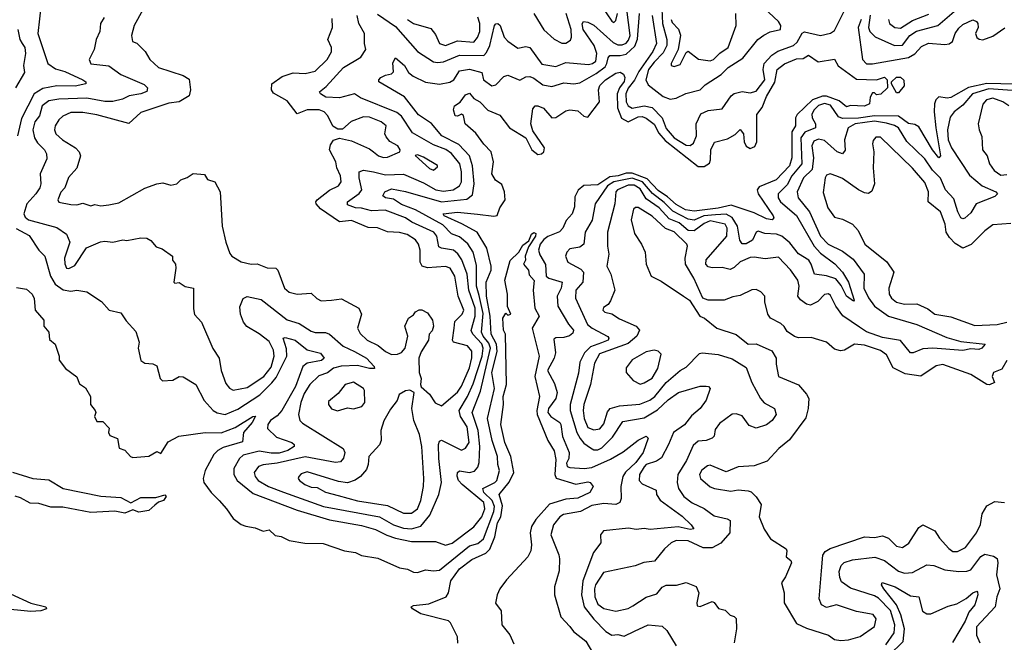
# Model space of a CAD drawing. Extents: x 2494106 to 2685573, y 758056 to 915185.
# Tile 76 of 256: x 2510110 to 2515022, y 886818 to 889924. Entities that reach past the tile are written whole.
import ezdxf

# ---------------------------------------------------------------- set-up
doc = ezdxf.new("R2010")
doc.units = 0

msp = doc.modelspace()

# ---------------------------------------------------------------- linework, layer by layer
at = {"layer": '0CON05XD'}
for points in [[(2510217.6, 890002.4), (2510200.7, 889855), (2510251.1, 889705), (2510289.5, 889679.5), (2510335, 889666.4), (2510425, 889623.8), (2510440, 889615), (2510440, 889605), (2510387.2, 889592.8), (2510295.3, 889594.7), (2510225, 889580.3), (2510182.9, 889555), (2510118.6, 889431.4), (2510099.6, 889345)], [(2513264.7, 889945), (2513286.8, 889805), (2513269.5, 889765), (2513199.4, 889665), (2513177.5, 889622.5), (2513145, 889583.2), (2513134.8, 889555), (2513136.2, 889515), (2513145.4, 889495), (2513165, 889482.4), (2513225, 889494.7), (2513265, 889485.5), (2513314.7, 889435), (2513335, 889382.1), (2513375.4, 889335), (2513435, 889297.5), (2513455, 889296.7), (2513471.2, 889308.8), (2513486.2, 889345), (2513485.7, 889404.3), (2513508.8, 889455), (2513545, 889472), (2513615, 889480), (2513660, 889545), (2513675, 889556.7), (2513715, 889566.7), (2513755, 889558.8), (2513785, 889567.1), (2513826.8, 889625), (2513818.9, 889675), (2513823.8, 889705), (2513863, 889747), (2513893, 889767), (2513971.1, 889795), (2513988, 889812), (2514013.6, 889856.4), (2514025, 889864.4), (2514105, 889845.5), (2514155, 889857.5), (2514175, 889870.8), (2514240, 890000)], [(2513311.8, 890015), (2513316.5, 889905), (2513338.6, 889825), (2513337.8, 889795), (2513320.6, 889759.4), (2513275, 889712.8), (2513247.9, 889675), (2513233.1, 889625), (2513245, 889600), (2513321.1, 889541.1), (2513355, 889527.1), (2513385, 889532.2), (2513433.9, 889556.1), (2513505.4, 889574.6), (2513530.4, 889599.6), (2513609.9, 889650.1), (2513644.8, 889685.2), (2513717.1, 889732.9), (2513793.1, 889825), (2513822.4, 889847.6), (2513854.1, 889864.1), (2513906.2, 889875), (2513908.1, 889895), (2513896.4, 889915), (2513798.6, 890005)], [(2510092.6, 888882.6), (2510157.3, 888847.3), (2510205.8, 888775), (2510235, 888744), (2510264, 888644), (2510286.9, 888605), (2510327.2, 888577.2), (2510365, 888570.6), (2510395.7, 888575.7), (2510445, 888566), (2510517.9, 888517.9), (2510555.9, 888475.9), (2510615, 888462.5), (2510641.2, 888421.2), (2510689.1, 888369.1), (2510705.8, 888315), (2510701.4, 888285), (2510713.9, 888223.9), (2510735, 888210), (2510775, 888206.7), (2510795, 888197.5), (2510811.2, 888135), (2510822.7, 888122.7), (2510875, 888126.7), (2510905, 888143.8), (2510925, 888143.3), (2510988.8, 888105), (2511030, 888025), (2511075, 887974.2), (2511095, 887963.3), (2511135, 887954.4), (2511199.1, 887980.9), (2511307.6, 888052.4), (2511368, 888112), (2511390.4, 888139.6), (2511442.4, 888245), (2511441.8, 888281.8), (2511424.4, 888335.6), (2511435, 888339.4), (2511485, 888325.6), (2511545, 888277.3), (2511610.7, 888260.7), (2511628.8, 888235), (2511615.4, 888224.6), (2511545, 888210.3), (2511522.3, 888195), (2511486.3, 888095), (2511417.2, 887975), (2511395, 887947.7), (2511362.2, 887925), (2511348.1, 887905), (2511345.7, 887885), (2511391.1, 887841.1), (2511468, 887815), (2511478.8, 887805), (2511478.8, 887795), (2511448, 887775), (2511405, 887762.2), (2511365, 887761.4), (2511305, 887771.9), (2511225, 887751.5), (2511206.9, 887735), (2511177.8, 887685), (2511178.9, 887655), (2511195.6, 887625), (2511275, 887560.4), (2511495, 887477.7), (2511655, 887429.2), (2511815, 887400.4), (2511885, 887381.2), (2511942, 887352), (2511985, 887338), (2512065, 887320.8), (2512105, 887321.5), (2512185, 887320.6), (2512235, 887302.9), (2512267.6, 887312.4), (2512375.7, 887394.3), (2512415, 887444.5), (2512430.6, 887485), (2512426.4, 887515), (2512318.2, 887605), (2512299.6, 887625), (2512292.8, 887647.2), (2512294.4, 887665.6), (2512305, 887674.2), (2512355, 887666.2), (2512378.5, 887671.5), (2512395, 887692.5), (2512402.3, 887715), (2512406.3, 887795), (2512396.7, 887875), (2512367.2, 887965), (2512408.5, 888071.5), (2512459, 888285), (2512451.4, 888311.4), (2512423, 888345), (2512414.3, 888365), (2512421.8, 888458.2), (2512402.1, 888547.9), (2512389.4, 888595), (2512389.2, 888699.2), (2512372.7, 888765), (2512345.7, 888805.7), (2512305, 888841.5), (2512265, 888855.6), (2512221.2, 888901.2), (2512085, 888976.1), (2512015, 889002.8), (2511975, 889028.2), (2511935.6, 889035.6), (2511921.2, 889045), (2511931.2, 889065), (2511965, 889080), (2512035, 889067.5), (2512215, 889015.2), (2512341.5, 889028.5), (2512369.8, 889050.2), (2512378.2, 889105), (2512369.2, 889195), (2512354.7, 889244.8), (2512301.2, 889301.2), (2512215.6, 889345), (2512165, 889405.7), (2512100.2, 889450.2), (2512029.2, 889539.2), (2511902.5, 889615), (2511901.2, 889625), (2511912.5, 889635), (2511935, 889647.5), (2511965.6, 889654.4), (2511975, 889663.3), (2511971.8, 889708.2), (2511985, 889733.3), (2512029.2, 889695), (2512050.7, 889660.7), (2512072.5, 889642.5), (2512135, 889613.3), (2512205, 889603.3), (2512256.8, 889613.2), (2512276, 889625), (2512305, 889668.6), (2512355, 889678.2), (2512415, 889660), (2512424.6, 889624.6), (2512465, 889594), (2512485, 889600), (2512525, 889640), (2512545, 889648), (2512605, 889622), (2512635, 889638.6), (2512655, 889640.6), (2512675, 889633.3), (2512719.5, 889599.5), (2512765, 889590.5), (2512825, 889608.9), (2512875, 889604), (2512905, 889609.2), (2512985.4, 889655), (2513030.6, 889689.4), (2513040, 889705), (2513045.4, 889734.6), (2513054.6, 889745.4), (2513105, 889745.8), (2513135, 889752.9), (2513178.6, 889791.4), (2513192.2, 889827.8), (2513202.1, 889955)], [(2510184.7, 889334.7), (2510199.7, 889309.7), (2510234.3, 889275), (2510244.3, 889255), (2510245, 889230), (2510212, 889155), (2510216, 889105), (2510210, 889085), (2510191.4, 889055), (2510145.4, 889005), (2510130.5, 888955), (2510138.3, 888938.3), (2510155, 888926.4), (2510295, 888886.9), (2510343.8, 888855), (2510361.2, 888815), (2510334.5, 888735), (2510335.7, 888705.7), (2510343.8, 888685), (2510355, 888682.9), (2510385, 888698.6), (2510443.9, 888786.1), (2510514.2, 888815.8), (2510535, 888820), (2510575, 888814), (2510625, 888826.2), (2510645, 888822.5), (2510715, 888836.2), (2510745, 888833.8), (2510765, 888823.3), (2510791.7, 888791.7), (2510820.7, 888780.7), (2510872.5, 888745), (2510873.3, 888725), (2510887.5, 888705), (2510890, 888685), (2510880, 888615), (2510885, 888610), (2510905, 888612.5), (2510935, 888593.3), (2510977.5, 888585), (2510977.5, 888482.5), (2510983, 888453), (2511018, 888415), (2511073.2, 888283.2), (2511105.6, 888235.6), (2511115.6, 888175), (2511138.9, 888108.9), (2511156.7, 888086.7), (2511175, 888076.9), (2511245, 888088.8), (2511328.5, 888145), (2511365, 888191.5), (2511380, 888245), (2511376.5, 888275), (2511355, 888319.5), (2511305, 888357.5), (2511243.1, 888393.1), (2511226.5, 888415), (2511211.2, 888455), (2511208.9, 888491.1), (2511225, 888533.8), (2511245, 888544.2), (2511315, 888529.2), (2511445, 888427.1), (2511505, 888408.5), (2511565, 888370.6), (2511585, 888363.3), (2511635, 888363.3), (2511655, 888355.6), (2511724.4, 888295), (2511780.8, 888269.2), (2511840, 888235), (2511878.8, 888195), (2511880, 888185), (2511855.6, 888184.4), (2511795, 888199.4), (2511714, 888196), (2511675, 888185.3), (2511645, 888162.9), (2511602.1, 888147.9), (2511557.3, 888105), (2511530.1, 888059.9), (2511512.1, 888015), (2511501.1, 887955), (2511507.5, 887925), (2511520.7, 887910.7), (2511724.6, 887784.6), (2511732.2, 887765), (2511725, 887736.2), (2511711.3, 887718.7), (2511685.5, 887714.5), (2511535, 887743.2), (2511395, 887711.8), (2511325, 887704.5), (2511302, 887695), (2511280.6, 887665), (2511285.6, 887645), (2511300, 887625), (2511350.8, 887595), (2511426.7, 887566.7), (2511626, 887495), (2511905, 887444.7), (2511975.7, 887405), (2512025, 887387.1), (2512065.3, 887384.7), (2512111.8, 887398.2), (2512156.9, 887453.1), (2512201.4, 887555), (2512214.2, 887615.8), (2512201.6, 887735), (2512199.5, 887805), (2512205, 887822), (2512215, 887826.7), (2512315, 887776.9), (2512335, 887787.1), (2512352.5, 887815), (2512342.5, 887892.5), (2512309.4, 887945), (2512302.8, 887975), (2512344.8, 888045.2), (2512371.8, 888108.2), (2512416.7, 888245), (2512422.8, 888285), (2512415, 888307.2), (2512370.9, 888355), (2512363, 888373), (2512381.7, 888445), (2512382.2, 888485), (2512350.2, 888575), (2512342.5, 888655), (2512315.6, 888725.6), (2512296.3, 888756.3), (2512274.7, 888774.7), (2512214, 888784), (2512201.2, 888791.2), (2512190.8, 888845), (2512175.6, 888865), (2512065.8, 888915), (2512035, 888936.2), (2511933.9, 888973.9), (2511865, 888970.3), (2511815, 888984.2), (2511785, 888985.6), (2511745, 889001.2), (2511745, 889015.8), (2511803.2, 889056.8), (2511816.9, 889075), (2511804.4, 889135.6), (2511804.4, 889165.6), (2511825.7, 889174.3), (2511875.5, 889164.5), (2511935, 889149.7), (2512025, 889153.2), (2512125, 889110.9), (2512186, 889076), (2512225, 889068.1), (2512272.5, 889075), (2512303.5, 889095), (2512313.9, 889116.1), (2512314.7, 889165), (2512305.2, 889205.2), (2512265, 889256.8), (2512236.1, 889276.1), (2512175, 889300), (2512070.6, 889360.6), (2512015, 889442.7), (2511991.8, 889461.8), (2511810, 889535), (2511780, 889555), (2511705, 889533.6), (2511637.8, 889537.8), (2511611.2, 889555), (2511606.7, 889565), (2511639.6, 889590.4), (2511725.6, 889685), (2511812.2, 889737.8), (2511837.5, 889775), (2511830, 889805), (2511830, 889855), (2511801.4, 889905), (2511794.4, 889945)], [(2510725, 889973.3), (2510681.4, 889895), (2510668, 889845), (2510673.3, 889815), (2510695, 889806.7), (2510711.2, 889791.2), (2510736.2, 889765), (2510758.8, 889725), (2510803.3, 889685), (2510925, 889645.7), (2510955, 889626.7), (2510962.5, 889575), (2510956, 889545), (2510905, 889514.3), (2510855, 889508.1), (2510715, 889461.4), (2510655, 889405.7), (2510495, 889450.4), (2510425, 889461.1), (2510365, 889461.1), (2510325, 889443.1), (2510305.6, 889425), (2510287.1, 889395), (2510284.3, 889375), (2510290, 889355), (2510324.1, 889324.1), (2510388, 889285), (2510407.5, 889265), (2510414.2, 889245), (2510395, 889183.8), (2510353.8, 889136.2), (2510335.8, 889085), (2510315, 889063.8), (2510300, 889025), (2510305, 889014.3), (2510365, 889003.1), (2510395, 889001.4), (2510425, 889008.6), (2510465, 888995.8), (2510485, 889002.5), (2510515, 888995.7), (2510555, 889000), (2510605, 889010.8), (2510735, 889084), (2510795, 889106.2), (2510825, 889110), (2510865, 889098), (2510894, 889106), (2510913.9, 889126.1), (2510945, 889136.7), (2510975, 889157.5), (2511031.7, 889151.7), (2511046.4, 889126.4), (2511083.3, 889115), (2511110, 889065), (2511120.8, 888895), (2511139.2, 888815), (2511158.3, 888758.3), (2511168.8, 888745), (2511215, 888715.7), (2511265, 888704.3), (2511295, 888706), (2511345, 888686.2), (2511387.5, 888685), (2511398.8, 888675), (2511432, 888585), (2511455, 888565.8), (2511495, 888554.3), (2511565, 888560), (2511593.2, 888533.2), (2511615, 888522), (2511665.9, 888525.9), (2511715, 888532.5), (2511802.5, 888485), (2511816.2, 888455), (2511796, 888385), (2511808.3, 888358.3), (2511843.8, 888325), (2511898.8, 888298.8), (2511935, 888268.6), (2511965, 888254.3), (2511994.2, 888255.8), (2512015, 888264), (2512032.5, 888285), (2512046.7, 888345), (2512031.2, 888395), (2512050, 888435), (2512075, 888452.5), (2512085, 888467.5), (2512103.6, 888476.4), (2512116.4, 888476.4), (2512145, 888462.5), (2512170, 888425), (2512173.8, 888395), (2512167.7, 888372.3), (2512153.8, 888355), (2512150, 888325), (2512113, 888267), (2512101.2, 888235), (2512103.8, 888165), (2512113.3, 888135), (2512110, 888105), (2512113.3, 888093.3), (2512155, 888056.2), (2512183.4, 888013.4), (2512215, 887998.8), (2512295, 888066.9), (2512315, 888095.7), (2512355, 888188), (2512365, 888237.5), (2512365, 888270), (2512345, 888296.9), (2512273.8, 888315), (2512270, 888325), (2512277.8, 888385), (2512281.7, 888418.3), (2512318, 888455), (2512325.6, 888475), (2512297.1, 888545), (2512281.1, 888645), (2512257.5, 888685), (2512235, 888692.2), (2512145, 888685.6), (2512118.8, 888695), (2512107.5, 888715), (2512107.3, 888775), (2512099.1, 888805), (2512085, 888825.5), (2512042.4, 888852.4), (2512005, 888862.5), (2511945, 888865.5), (2511895, 888885.6), (2511848.3, 888888.3), (2511765, 888921.8), (2511705, 888915.5), (2511611.5, 888981.5), (2511589.4, 889005), (2511587.1, 889015), (2511593.8, 889026.2), (2511656.1, 889073.9), (2511700, 889095), (2511713.3, 889115), (2511711.2, 889145), (2511692, 889185), (2511687.1, 889215), (2511656, 889275), (2511660.5, 889299.5), (2511675, 889322.5), (2511705, 889333.3), (2511765, 889319.2), (2511855, 889279.2), (2511874.5, 889264.5), (2511900, 889245), (2511925, 889237.1), (2511945, 889238), (2512006.7, 889265), (2512008.8, 889275), (2511997.1, 889295), (2511957, 889317), (2511939.1, 889339.1), (2511932.5, 889355), (2511938, 889395), (2511913.8, 889415), (2511855, 889437.9), (2511825, 889439.5), (2511764.5, 889415.5), (2511721.2, 889378.8), (2511697.7, 889377.7), (2511673.1, 889393.1), (2511647.8, 889445), (2511630, 889465), (2511604.6, 889474.6), (2511545, 889474.4), (2511495, 889454.2), (2511445, 889519.4), (2511377, 889557), (2511366, 889575), (2511368.8, 889605), (2511418.9, 889641.1), (2511475, 889659.1), (2511535, 889655.6), (2511585, 889667.1), (2511644.3, 889725.7), (2511665, 889763.3), (2511665.8, 889785), (2511648.1, 889825), (2511670, 889885), (2511669.3, 889929.3)], [(2511895, 889951.9), (2511985, 889890.9), (2512095.4, 889765.4), (2512175, 889714.5), (2512195, 889710), (2512225, 889713.2), (2512305, 889747.8), (2512425, 889745.6), (2512439.3, 889760.7), (2512455.3, 889794.7), (2512479.5, 889895), (2512485, 889904.2), (2512495, 889904.4), (2512507.3, 889895), (2512527.7, 889837.7), (2512545, 889816.5), (2512595, 889781.4), (2512635, 889790), (2512655, 889786), (2512715, 889701.9), (2512785, 889691.1), (2512835, 889711.2), (2512948.6, 889701.4), (2512968, 889705), (2512985, 889718.1), (2512989.7, 889755), (2512976.2, 889796.2), (2512922, 889875), (2512915.9, 889904.1), (2512923.3, 889915), (2512945, 889911.9), (2512975, 889896.7), (2513071, 889811), (2513095, 889798.9), (2513115, 889798.1), (2513135, 889806.4), (2513148.2, 889821.8), (2513155.6, 889845), (2513139.4, 889975)], [(2512675.5, 889955.5), (2512725, 889874.2), (2512776.4, 889826.4), (2512815, 889806.9), (2512835, 889806.9), (2512858, 889822), (2512863.2, 889836.8), (2512860.9, 889875), (2512836.7, 889955)], [(2513015, 889990), (2513065, 889916.2), (2513075, 889910), (2513085, 889920), (2513092.5, 889955)], [(2513360, 889925), (2513365, 889910.8), (2513396.2, 889876.2), (2513406.4, 889846.4), (2513394.4, 889775.6), (2513360, 889705), (2513360, 889695), (2513375, 889690), (2513405, 889700), (2513435, 889760), (2513445, 889767.5), (2513497, 889727), (2513555, 889719.2), (2513571.2, 889725), (2513602.6, 889757.4), (2513644.3, 889785.7), (2513684.2, 889895), (2513682.9, 889955)], [(2514353.2, 889946.8), (2514344.7, 889885), (2514351.8, 889865), (2514377.9, 889837.9), (2514475, 889796.2), (2514515, 889797.5), (2514551.5, 889845), (2514583.8, 889866.2), (2514690.8, 889895), (2514771.4, 889965)], [(2514444.3, 889925), (2514450, 889905), (2514476.2, 889885), (2514505, 889881.5), (2514565, 889920.3), (2514645, 889952.1)], [(2510531.2, 889935), (2510514.2, 889905), (2510510.8, 889865), (2510491.4, 889825), (2510482.5, 889775), (2510456.2, 889725), (2510464.5, 889704.5), (2510555, 889694.3), (2510615, 889650), (2510731.2, 889601.2), (2510748.6, 889585), (2510745, 889566.2), (2510715, 889553.8), (2510656.7, 889545), (2510622.9, 889527.1), (2510574.7, 889515.3), (2510535, 889516.7), (2510445, 889533.1), (2510305, 889527.7), (2510255, 889519.1), (2510222.5, 889495), (2510208.5, 889445), (2510186, 889414), (2510175.5, 889375), (2510184.7, 889334.7)], [(2512045, 889925.6), (2512075, 889905.6), (2512160.8, 889880.8), (2512185, 889850), (2512204.3, 889805), (2512234.2, 889795.8), (2512295, 889817.9), (2512375, 889812.2), (2512394.5, 889835), (2512405.4, 889865), (2512405.4, 889905.4), (2512396, 889936)], [(2514307.6, 889925), (2514293.7, 889885), (2514314.6, 889725), (2514335, 889704.5), (2514365, 889703.6), (2514545, 889735.9), (2514575, 889753.8), (2514609.4, 889790.6), (2514643.2, 889806.8), (2514725, 889799.6), (2514746.5, 889803.5), (2514764, 889816), (2514776.8, 889855), (2514795, 889881.5), (2514815, 889899.6), (2514865, 889922.7), (2514882.9, 889915), (2514890, 889905), (2514891.5, 889885), (2514878.2, 889855), (2514884.4, 889835), (2514896.2, 889826.2), (2514915, 889824.5), (2514965, 889842.5), (2515025, 889883.5)], [(2510101.4, 889875), (2510110.8, 889825), (2510122, 889805), (2510135.6, 889785), (2510140, 889755), (2510130, 889695), (2510135, 889660), (2510088.8, 889585)], [(2512490.5, 887625), (2512504.2, 887675), (2512495.5, 887705.5), (2512494.4, 887745), (2512466.7, 887825), (2512443.6, 887935), (2512478.7, 888085), (2512466.3, 888165), (2512491.8, 888268.2), (2512489.1, 888305), (2512463, 888355), (2512456.6, 888445), (2512439.6, 888545), (2512437.4, 888615), (2512462.2, 888675), (2512462.4, 888695), (2512440.3, 888785), (2512392.1, 888865), (2512316.4, 888906.4), (2512228, 888945), (2512223.3, 888955), (2512295, 888963.8), (2512394.7, 888954.7), (2512475.5, 888944.5), (2512491.9, 888948.1), (2512505.6, 888985), (2512532.2, 889025), (2512529.1, 889065), (2512515, 889102), (2512483.4, 889123.4), (2512466.4, 889155), (2512473.9, 889215), (2512462.5, 889265), (2512425, 889302.5), (2512385, 889358.2), (2512332.2, 889405), (2512325, 889446.7), (2512315, 889452.5), (2512295, 889443.3), (2512282.5, 889445), (2512273.8, 889473.8), (2512279.2, 889495), (2512307.2, 889512.8), (2512335, 889548.9), (2512355, 889557.1), (2512375, 889530.8), (2512405, 889514.3), (2512445, 889472.2), (2512505, 889448), (2512554, 889384), (2512635.4, 889335.4), (2512665.5, 889275), (2512695, 889251.5), (2512713.8, 889255), (2512725, 889264.4), (2512728.8, 889285), (2512669.6, 889369.6), (2512660, 889405), (2512670.6, 889479.4), (2512682, 889495), (2512695.3, 889495.3), (2512723.1, 889483.1), (2512765, 889434.5), (2512785, 889435.5), (2512835, 889470), (2512855, 889474.2), (2512895, 889469.2), (2512925, 889442.5), (2512945, 889437.5), (2513002.3, 889515), (2512997.8, 889575), (2513005, 889596), (2513032.5, 889625), (2513085, 889657.1), (2513105, 889662), (2513123.1, 889653.1), (2513129.5, 889635), (2513125, 889615.8), (2513102, 889585), (2513090.8, 889555), (2513092.2, 889485), (2513112.7, 889432.7), (2513145, 889414.4), (2513195, 889440), (2513215, 889441.8), (2513235, 889433.5), (2513275, 889403.1), (2513298.5, 889358.5), (2513331, 889321), (2513495, 889192.2), (2513525, 889191.4), (2513551.6, 889208.4), (2513557.1, 889225), (2513557.5, 889275), (2513577, 889313), (2513640.6, 889329.4), (2513678.8, 889351.2), (2513705, 889376), (2513720.5, 889355), (2513724.6, 889314.6), (2513735, 889292.9), (2513755, 889281.5), (2513778, 889292), (2513788.4, 889315), (2513788.4, 889451.6), (2513813.4, 889486.6), (2513835, 889540.6), (2513877.4, 889612.6), (2513889.2, 889675), (2513925, 889704), (2513985, 889728.6), (2514018.8, 889731.2), (2514045, 889746.7), (2514094.1, 889714.1), (2514175, 889726.7), (2514193.3, 889693.3), (2514285, 889627.5), (2514385, 889623.8), (2514425, 889636.7), (2514437.5, 889625), (2514440, 889585), (2514407, 889553), (2514385, 889550), (2514375, 889560), (2514365, 889560), (2514353, 889537), (2514350, 889505), (2514325, 889492.5), (2514255, 889496.7), (2514235, 889490), (2514198.7, 889518.7), (2514135, 889543.1), (2514115, 889542.9), (2514066, 889524), (2513988.5, 889451.5), (2513980.9, 889435), (2513980, 889395), (2513962.7, 889365), (2513962.1, 889235), (2513950, 889195), (2513884.4, 889125), (2513799.3, 889090.7), (2513788.6, 889075), (2513793.5, 889055), (2513869.4, 888945), (2513872, 888935), (2513864.1, 888925.9), (2513835, 888931.2), (2513775, 888960.4), (2513659.5, 888999.5), (2513595, 888983.3), (2513475, 888969), (2513431.9, 888975), (2513385, 889001.6), (2513341.3, 889041.3), (2513295, 889072.8), (2513240.3, 889130.3), (2513165, 889159.1), (2513135, 889158.5), (2513095.1, 889144.9), (2513055, 889139.7), (2512995, 889100.7), (2512925, 889097.5), (2512896.7, 889073.3), (2512878.9, 889041.1), (2512878.8, 888991.2), (2512866.9, 888955), (2512837, 888923), (2512820, 888885), (2512803.8, 888866.2), (2512745, 888842), (2512725, 888827.1), (2512707.3, 888805), (2512698.8, 888775), (2512705, 888751.4), (2512732.9, 888702.9), (2512737.1, 888645), (2512750, 888635), (2512816, 888615), (2512811.5, 888585), (2512790.8, 888545), (2512794.4, 888495), (2512848.6, 888405), (2512873.8, 888375), (2512870.2, 888359.8), (2512852.7, 888347.3), (2512825, 888338.7), (2512785, 888337.8), (2512775, 888330), (2512782.7, 888262.7), (2512776.5, 888235), (2512743.9, 888175), (2512778.9, 888108.9), (2512791.8, 888065), (2512785.4, 888035), (2512747.5, 887985), (2512745.5, 887965), (2512760, 887945), (2512804.2, 887915), (2512810, 887905), (2512817.5, 887845), (2512851.5, 887765), (2512849.4, 887735), (2512838.7, 887711.3), (2512842, 887695), (2512855, 887690), (2512925.4, 887685.4), (2512965, 887690.4), (2513057.8, 887732.2), (2513121.1, 887768.9), (2513195, 887826.9), (2513235, 887846), (2513246, 887836), (2513220, 887765), (2513183.6, 887715), (2513132.1, 887667.9), (2513119.7, 887645), (2513108.7, 887595), (2513110, 887535), (2513104.4, 887515), (2513085, 887505.4), (2513025, 887510.7), (2512965, 887501.2), (2512908.5, 887471.5), (2512823.6, 887456.4), (2512805, 887444), (2512773.3, 887405), (2512760, 887355), (2512800, 887255), (2512802.9, 887235), (2512801.2, 887175), (2512778.8, 887095), (2512778, 887055), (2512810, 886945), (2512855, 886896.7), (2512873, 886873), (2512935, 886823.8), (2512967, 886767)], [(2515075, 889601.9), (2514935, 889605.8), (2514844.1, 889585.9), (2514755, 889536.7), (2514737.4, 889532.6), (2514695, 889539.2), (2514680.7, 889525), (2514673.8, 889505), (2514671.8, 889465), (2514680, 889385), (2514704.4, 889245.6), (2514695.6, 889234.4), (2514663.2, 889275), (2514595, 889390), (2514575, 889401.4), (2514545, 889406.9), (2514495, 889442.9), (2514375, 889445.1), (2514295, 889432.4), (2514215, 889431.1), (2514195, 889440.4), (2514155, 889497.9), (2514125, 889506.1), (2514095, 889496.5), (2514073.3, 889475), (2514062.1, 889452.1), (2514062.9, 889435), (2514080.5, 889405), (2514080, 889385), (2514027.7, 889362.3), (2514007.9, 889335), (2514012, 889205), (2513961.9, 889145), (2513938.8, 889101.2), (2513893.8, 889056.2), (2513893.5, 889035), (2513905.3, 889015.3), (2513985, 888946.9), (2514073.9, 888795), (2514105, 888759.6), (2514176.8, 888706.8), (2514215.5, 888665), (2514245.4, 888615), (2514273.3, 888525), (2514270, 888520), (2514235, 888545.8), (2514209, 888599), (2514181.5, 888631.5), (2514135, 888646.4), (2514074.7, 888654.7), (2514059.2, 888705), (2514047.1, 888725), (2513995.7, 888755.7), (2513951.4, 888811.4), (2513912.2, 888845), (2513885, 888854.7), (2513827.1, 888857.1), (2513795, 888870), (2513784.2, 888865), (2513765.6, 888824.4), (2513735, 888805.8), (2513715, 888806), (2513702.2, 888825), (2513691.1, 888895), (2513665, 888937.5), (2513635, 888954.8), (2513580.8, 888950.8), (2513523.6, 888946.4), (2513475, 888924.7), (2513445, 888929.8), (2513368.5, 888968.5), (2513325, 889012.8), (2513267.5, 889057.5), (2513217, 889115), (2513165, 889133.8), (2513075, 889114.8), (2513043.3, 889095), (2512981.9, 889005), (2512966.1, 888923.9), (2512931.2, 888865), (2512924.4, 888805), (2512905, 888789.1), (2512855, 888781.9), (2512840, 888765), (2512833.3, 888745), (2512845, 888714.4), (2512910.4, 888680.4), (2512922.5, 888665), (2512918.9, 888615), (2512885.4, 888575), (2512882.7, 888535), (2512943.4, 888403.4), (2512965.5, 888385), (2513045, 888343.8), (2513049.4, 888335), (2513045.6, 888325), (2513013, 888313)], [(2514495, 889560), (2514485, 889560), (2514460, 889605), (2514460, 889615), (2514485, 889637.5), (2514505, 889637.5), (2514521.7, 889621.7), (2514522.5, 889595), (2514495, 889560)], [(2515061.6, 889571.6), (2514945, 889579.6), (2514863.8, 889555), (2514815, 889498.1), (2514772, 889465), (2514752.4, 889437.6), (2514739.4, 889375), (2514741.6, 889325), (2514758, 889285), (2514849.2, 889149.2), (2514911.4, 889095), (2514980, 889065), (2514987.5, 889055), (2514975, 889042.5), (2514881.2, 889005), (2514855, 888961.2), (2514825, 888933.8), (2514815, 888930), (2514805, 888936), (2514790.9, 888965)], [(2515044.2, 889495), (2515015, 889514.3), (2514965, 889532.9), (2514933.8, 889525), (2514915, 889502.5), (2514892.5, 889405), (2514896.2, 889375), (2514910.7, 889340.7), (2514913.8, 889275), (2514936.7, 889245), (2514948, 889205), (2514971.3, 889171.3), (2515005, 889149.2), (2515035, 889152.5)], [(2514790.9, 888965), (2514769.8, 889029.8), (2514729.1, 889075), (2514704.3, 889134.3), (2514663.7, 889173.7), (2514625, 889230), (2514535.8, 889315.8), (2514493.6, 889385), (2514475, 889397.1), (2514435, 889408.4), (2514375, 889418), (2514277.5, 889405), (2514243.1, 889385), (2514225.6, 889325), (2514227.5, 889272.5), (2514215, 889255.7), (2514188.1, 889265), (2514125, 889321.2), (2514095, 889328.1), (2514071.8, 889318.2), (2514062.8, 889295), (2514069.7, 889235), (2514062.9, 889177.1), (2514020.9, 889135), (2513989.1, 889065), (2513994.6, 889035), (2514050.4, 888965), (2514105.4, 888845), (2514143.1, 888805), (2514215, 888770), (2514268.9, 888728.9), (2514322.5, 888655), (2514321.5, 888585), (2514345, 888536.7), (2514375.4, 888495), (2514445, 888444.6), (2514585, 888402.9), (2514735, 888339.3), (2514805, 888319.5), (2514927.5, 888305), (2514910, 888285), (2514895, 888279.2), (2514855, 888282.5), (2514815, 888273.9), (2514665, 888286.4), (2514615, 888281.8), (2514568.3, 888261.7), (2514555, 888261.9), (2514503.8, 888323.8), (2514415, 888339.2), (2514335, 888366.4), (2514299.3, 888390.7), (2514216.7, 888446.7), (2514181.4, 888495), (2514155, 888548.8), (2514145, 888556.7), (2514125, 888553.8), (2514092.2, 888517.8), (2514055, 888500.8), (2514035, 888505.8), (2514005, 888526), (2513991.4, 888545), (2513998.5, 888595), (2513992.9, 888625), (2513956.2, 888676.2), (2513895, 888740), (2513829.5, 888730.5), (2513775, 888740), (2513755, 888737.7), (2513704.3, 888715.7), (2513675, 888688.1), (2513655, 888677.8), (2513615, 888688.6), (2513565, 888686), (2513545, 888690.8), (2513533.1, 888705), (2513535, 888726.2), (2513638.5, 888845), (2513640, 888885), (2513629.1, 888905), (2513555, 888920), (2513525, 888907.2), (2513475, 888871.4), (2513445, 888872.5), (2513400.4, 888910.4), (2513351, 888931), (2513301.1, 888985), (2513235, 889031.3), (2513205, 889080), (2513175, 889099.1), (2513145, 889098.3), (2513092.2, 889075), (2513084.6, 889065), (2513080, 889005), (2513043.3, 888865), (2513042, 888795), (2513048.6, 888755), (2513038.9, 888695), (2513059.5, 888655), (2513079.2, 888575), (2513058.3, 888521.7), (2513046.4, 888503.6), (2513022, 888488), (2513020, 888475), (2513030, 888465), (2513065, 888456.7), (2513102.5, 888432.5), (2513186.2, 888395), (2513201.9, 888375), (2513188.2, 888345), (2513145, 888309.2), (2513002.7, 888257.3), (2512978.5, 888211.5), (2512958.5, 888105), (2512923.8, 888005), (2512921.2, 887975), (2512925.6, 887934.4), (2512945, 887890.6), (2512975, 887877.8), (2513005, 887882.9), (2513025, 887908.8), (2513042.4, 887967.6), (2513055.5, 887984.5), (2513102.7, 887997.3), (2513203.3, 888006.7), (2513254.2, 888025.8), (2513278.2, 888045), (2513335.6, 888115), (2513405, 888174.4), (2513435, 888191.1), (2513501.6, 888258.4), (2513515, 888262.7), (2513595, 888254.6), (2513665, 888232.2), (2513735, 888190), (2513762.5, 888115), (2513805.3, 888035.3), (2513825, 888012.2), (2513876.2, 887985), (2513883.3, 887955), (2513864, 887925), (2513835, 887902.9), (2513785, 887885.8), (2513749.8, 887899.8), (2513715, 887947.8), (2513685, 887958), (2513665, 887956.2), (2513600.9, 887909.1), (2513579.7, 887880.3), (2513574.1, 887845.9), (2513565, 887836.2), (2513535, 887825.6), (2513495, 887821.2), (2513469.6, 887800.4), (2513436.2, 887725), (2513393.1, 887655), (2513390.5, 887615), (2513396.7, 887585), (2513423.1, 887545), (2513465, 887513.8), (2513525.3, 887485.3), (2513575, 887448.5), (2513640, 887435), (2513655, 887425.7), (2513652.9, 887365), (2513607.3, 887312.7), (2513565, 887289.5), (2513520.2, 887290.2), (2513445, 887324.5), (2513385, 887326.9), (2513360, 887315), (2513327.5, 887285), (2513276.8, 887223.2), (2513223.2, 887216.8), (2513180.3, 887199.7), (2513023.2, 887166.8), (2512983.5, 887105), (2512977.3, 887085), (2512979.1, 887045), (2512995, 887008.6), (2513025, 886987.8), (2513085, 886974.4), (2513145, 886986.9), (2513169.5, 887000.5), (2513235, 887042.9), (2513289.4, 887060.6), (2513315, 887093.3), (2513335, 887103.8), (2513386.1, 887103.9), (2513435, 887116.7), (2513485, 887097.5), (2513497.5, 887065), (2513487.5, 887015), (2513490, 887000), (2513505, 886997.5), (2513565, 887022.5), (2513575, 887017.5), (2513596.4, 886986.4), (2513628.8, 886978.8), (2513653.9, 886953.9), (2513675, 886947.5), (2513685, 886937.5), (2513686.2, 886885), (2513674.4, 886815)], [(2515055, 888907.1), (2514965, 888900.8), (2514925, 888870.8), (2514857.4, 888802.6), (2514815, 888783.8), (2514777.2, 888807.2), (2514748.3, 888838.3), (2514732.9, 888865), (2514726.7, 888905), (2514704.2, 888965), (2514642.5, 889015), (2514643.3, 889065), (2514625, 889111.4), (2514565, 889183.3), (2514405, 889338), (2514381.7, 889338.3), (2514368, 889322), (2514364.3, 889305.7), (2514371.9, 889265), (2514367.5, 889185), (2514374.2, 889105.8), (2514362, 889068), (2514345, 889056.7), (2514325, 889061.2), (2514295, 889075.8), (2514215, 889132.5), (2514186.2, 889143.8), (2514154.1, 889155.9), (2514135, 889148.8), (2514128.6, 889135), (2514117.7, 889062.3), (2514141.4, 888985), (2514175, 888938.8), (2514215, 888929.2), (2514265, 888903.8), (2514292.7, 888872.7), (2514325.8, 888805), (2514436.8, 888716.8), (2514471.2, 888665), (2514446, 888585), (2514448, 888555), (2514460, 888535), (2514485, 888515.8), (2514525, 888505.7), (2514585, 888506), (2514641.3, 888481.3), (2514675, 888455.8), (2514755, 888442.5), (2514875, 888399.2), (2514986.8, 888403.2), (2515035, 888416)], [(2512175, 889173.8), (2512195, 889190), (2512195, 889197.5), (2512125, 889238.8), (2512095, 889250), (2512082.5, 889247.5), (2512155, 889182.5), (2512175, 889173.8)], [(2515035, 888223.3), (2515009.3, 888180.7), (2514968.6, 888165), (2514962.2, 888145), (2514973.3, 888115), (2514947.7, 888102.3), (2514934.3, 888104.3), (2514855, 888154.2), (2514715, 888204.2), (2514682.3, 888197.7), (2514605, 888145.8), (2514528.3, 888158.3), (2514467.5, 888187.5), (2514435, 888252), (2514405, 888274.3), (2514325, 888300), (2514275, 888305.7), (2514225, 888276), (2514205, 888272), (2514175, 888281.2), (2514135.7, 888315.7), (2514058.6, 888338.6), (2513995, 888336.7), (2513975, 888343.3), (2513938.3, 888368.3), (2513924.1, 888394.1), (2513907.9, 888407.9), (2513856.1, 888436.1), (2513843.3, 888455), (2513827, 888517), (2513826.7, 888545), (2513807.3, 888567.3), (2513785, 888578.8), (2513762.7, 888577.3), (2513705, 888548), (2513667.7, 888542.3), (2513625, 888525.8), (2513544.1, 888525.9), (2513518.8, 888535), (2513474, 888635), (2513431.8, 888705), (2513430.5, 888735), (2513442, 888795), (2513438, 888805), (2513375.7, 888865.7), (2513332.2, 888882.2), (2513265, 888944.5), (2513195, 888987.5), (2513182.7, 888987.3), (2513171.8, 888978.2), (2513160.5, 888925), (2513178, 888858), (2513212.5, 888805), (2513230, 888765), (2513236.2, 888705), (2513260.8, 888645), (2513310.5, 888620.5), (2513421.2, 888545), (2513451.2, 888525), (2513502.5, 888445), (2513526.1, 888436.1), (2513587.5, 888385), (2513685, 888354), (2513745, 888306.2), (2513785, 888307.5), (2513861.7, 888271.7), (2513883.8, 888235), (2513883.8, 888205), (2513896.2, 888145), (2513995, 888103.3), (2514035, 888056.7), (2514046.2, 888035), (2514043.9, 887983.9), (2514032.1, 887937.9), (2513951.2, 887828.8), (2513896.7, 887785), (2513838.8, 887721.2), (2513775, 887698), (2513695, 887694.2), (2513635, 887669.5), (2513555, 887701.2), (2513541.7, 887698.3), (2513512.6, 887677.4), (2513501.4, 887655), (2513505.8, 887635.8), (2513554.5, 887594.5), (2513575.7, 887585.7), (2513658, 887572), (2513695, 887579.2), (2513745, 887573.8), (2513758.8, 887568.8), (2513784.2, 887544.2), (2513810, 887505), (2513798.6, 887445), (2513825, 887383.3), (2513856.2, 887335), (2513933.3, 887285), (2513937.5, 887275), (2513933.3, 887245), (2513957.1, 887227.1), (2513960, 887215), (2513930.8, 887145), (2513910.8, 887115), (2513924, 887065), (2513923.8, 887015), (2513985, 886912.5), (2514035, 886888.8), (2514145, 886853.3), (2514175, 886832.5), (2514206.8, 886826.8), (2514245, 886830), (2514302.6, 886847.4), (2514375, 886897.5), (2514382.5, 886935), (2514367.6, 886957.6), (2514285, 886972.5), (2514185, 887005.6), (2514135, 886991.2), (2514110, 887005), (2514098.8, 887035), (2514109.6, 887175), (2514116.8, 887253.2), (2514128.3, 887271.7), (2514153.3, 887286.7), (2514325, 887344.4), (2514375, 887340.6), (2514415, 887349.2), (2514445, 887338), (2514485, 887297.5), (2514515, 887292), (2514546.4, 887313.6), (2514595, 887391.2), (2514615, 887403.8), (2514675, 887374), (2514698.2, 887338.2), (2514745, 887285.7), (2514765, 887271.9), (2514788.3, 887271.7), (2514828, 887292), (2514882.7, 887365), (2514903.3, 887406.7), (2514911.2, 887458.8), (2514935, 887499.2), (2514975, 887520.8), (2515023.9, 887516.1)], [(2512296.2, 886813.8), (2512293.6, 886845), (2512260, 886915), (2512249.4, 886925), (2512110.9, 886960.9), (2512070, 886985), (2512063.8, 886995), (2512075, 887001.2), (2512150.5, 887009.5), (2512237.5, 887045), (2512249.2, 887065), (2512261.8, 887125), (2512304.4, 887185.6), (2512365, 887231.3), (2512436.4, 887263.6), (2512456.2, 887283.8), (2512480, 887345), (2512494.7, 887414.7), (2512510.5, 887445), (2512518.9, 887498.9), (2512502.9, 887555), (2512552.3, 887617.7), (2512574.7, 887665), (2512560.9, 887745), (2512530.4, 887815), (2512510, 887905), (2512523.8, 888005), (2512522.7, 888045), (2512538.8, 888105), (2512533.3, 888355), (2512524, 888375), (2512521.2, 888435), (2512535, 888460), (2512545, 888450), (2512560, 888455), (2512543.6, 888493.6), (2512543.8, 888555), (2512530, 888625), (2512556.4, 888723.6), (2512600, 888765), (2512620, 888800), (2512649.5, 888820.5), (2512663.8, 888855), (2512675, 888863.3), (2512685, 888857.5), (2512684, 888845), (2512648.8, 888791.2), (2512632.5, 888745), (2512633.8, 888725), (2512623.3, 888705), (2512648.8, 888675), (2512651.7, 888651.7), (2512676.5, 888623.5), (2512672.5, 888575), (2512679.4, 888485), (2512702.5, 888445), (2512666.2, 888385), (2512701.1, 888245), (2512680, 888145), (2512703.8, 888045), (2512689.6, 887975), (2512691.5, 887955), (2512745.4, 887825.4), (2512775.8, 887774.2), (2512785, 887730), (2512780.4, 887655), (2512787.1, 887637.1), (2512885, 887607.3), (2512945, 887618.7), (2512955.6, 887615), (2512971.4, 887595), (2512954, 887565), (2512895, 887538), (2512835, 887532.2), (2512753.1, 887506.9), (2512685, 887430.5), (2512663.9, 887396.1), (2512657.4, 887365), (2512664.1, 887304.1)], [(2510095, 888587.5), (2510145, 888580), (2510172, 888555), (2510183, 888533), (2510187.5, 888475), (2510230, 888425), (2510230, 888395), (2510255.9, 888365.9), (2510258.8, 888328.8), (2510287.5, 888305), (2510307.5, 888245), (2510307.5, 888225), (2510338, 888185), (2510395, 888142.5), (2510401.2, 888125), (2510408.3, 888108.3), (2510438.3, 888088.3), (2510463.9, 888043.9), (2510463.9, 888003.9), (2510486.7, 887975), (2510490, 887965), (2510483.8, 887945), (2510495, 887920), (2510525, 887920), (2510556.7, 887886.7), (2510553.3, 887865), (2510560.7, 887850.7), (2510597.5, 887835), (2510607, 887787), (2510635, 887777.5), (2510663.3, 887745), (2510675, 887740), (2510755, 887747.5), (2510795, 887770), (2510815, 887760), (2510851.3, 887818.7), (2510903.6, 887846.4), (2511035, 887865.4), (2511115.9, 887864.1), (2511185, 887889.6), (2511273.3, 887945), (2511286, 887946), (2511269.4, 887915), (2511226.4, 887865), (2511221.1, 887818.9), (2511125, 887790.4), (2511098.1, 887775), (2511079.1, 887755), (2511035.6, 887675), (2511025.8, 887635.8), (2511029.2, 887615), (2511066, 887565), (2511106, 887525), (2511142.5, 887485), (2511175, 887436.7), (2511215, 887406.7), (2511237.7, 887397.7), (2511285, 887388.8), (2511325, 887372.5), (2511355, 887380), (2511385, 887351.2), (2511415, 887346), (2511455, 887326), (2511532.9, 887312.9), (2511625, 887310.8), (2511730, 887275), (2511785, 887265.8), (2511815, 887251.2), (2511897.3, 887237.3), (2512005, 887190), (2512045, 887184), (2512075, 887168.8), (2512095, 887166.7), (2512135, 887179.2), (2512175, 887174.4), (2512205, 887178.6), (2512355, 887299.2), (2512395, 887310.6), (2512424.5, 887335), (2512475, 887470.6), (2512478.4, 887495), (2512467.8, 887525), (2512426.1, 887565), (2512420.6, 887585), (2512481.4, 887615), (2512490.5, 887625)], [(2513013, 888313), (2512957, 888293), (2512927.5, 888262.5), (2512904.6, 888215), (2512898.4, 888161.6), (2512856.1, 888005), (2512856, 887975), (2512889.7, 887865), (2512905.7, 887835.7), (2512925, 887812.2), (2512958.2, 887788.2), (2512975, 887778.5), (2512995, 887777.9), (2513015, 887789.2), (2513068, 887842), (2513119.4, 887920.6), (2513225, 887938.2), (2513292, 887978), (2513345, 888027.3), (2513396.2, 888063.8), (2513505, 888095.5), (2513535, 888096.9), (2513546.7, 888095), (2513555.6, 888085), (2513534.5, 888025.5), (2513504.3, 887985), (2513462.1, 887947.9), (2513426, 887904), (2513372.5, 887865), (2513346.7, 887805), (2513311.2, 887738.8), (2513287.6, 887722.4), (2513235.8, 887705), (2513225, 887694.4), (2513202.2, 887655), (2513200.8, 887625), (2513215, 887608.8), (2513285, 887577.5), (2513287.5, 887555), (2513305, 887526.7), (2513415, 887448.1), (2513460, 887405), (2513472.5, 887385), (2513455, 887381.5), (2513395, 887393.6), (2513255, 887380.5), (2513225, 887386.7), (2513185, 887381.4), (2513147, 887387), (2513022.5, 887375), (2513008, 887355), (2513008.8, 887315), (2512973.3, 887266.7), (2512919.3, 887125), (2512912.3, 887055), (2512925.8, 886995.8), (2512975, 886933.5), (2513035, 886873.1), (2513065, 886854.4), (2513095, 886858.1), (2513125, 886849.2), (2513176.7, 886873.3), (2513245, 886905.7), (2513315, 886898.8), (2513337.9, 886877.9), (2513385, 886800)], [(2513205, 888106.2), (2513225, 888112), (2513265, 888136.2), (2513292.9, 888185), (2513310, 888255), (2513295, 888270), (2513275, 888275.5), (2513235, 888268), (2513165, 888226.7), (2513135, 888187.5), (2513136.2, 888165), (2513170, 888125), (2513205, 888106.2)], [(2512065, 887462.5), (2512094.5, 887485), (2512111.5, 887525), (2512125.4, 887595), (2512126.1, 887635), (2512116.2, 887795), (2512104.4, 887855), (2512075.8, 887925), (2512066.1, 887983.9), (2512077.5, 888065), (2512056.7, 888076.7), (2512035, 888072.5), (2512003.3, 888055), (2511993.3, 888025), (2511959.3, 887980.7), (2511926.4, 887923.6), (2511911.2, 887875), (2511914.2, 887825.8), (2511905.8, 887804.2), (2511852.5, 887745), (2511849.2, 887705), (2511840.3, 887679.7), (2511810, 887645), (2511783.5, 887626.5), (2511745, 887614.4), (2511700.9, 887620.9), (2511545, 887668.6), (2511515, 887658.8), (2511502.5, 887645), (2511500, 887635), (2511506.7, 887625), (2511533.3, 887605), (2511565, 887591.9), (2511595, 887590), (2511635, 887567.1), (2511698.8, 887551.2), (2511795, 887523.8), (2511945, 887500.4), (2512025, 887462.7), (2512065, 887462.5)], [(2511695, 887973.8), (2511745, 887988.8), (2511775, 887983.8), (2511817.5, 887995), (2511832.5, 888015), (2511831.2, 888075), (2511826.2, 888085), (2511775, 888116.2), (2511733.8, 888105), (2511699.7, 888060.3), (2511650.7, 888019.3), (2511650, 888005), (2511665, 887983.3), (2511695, 887973.8)], [(2510075, 887666.9), (2510175, 887636.2), (2510255, 887629.4), (2510326.7, 887585), (2510515, 887546.7), (2510615, 887540.8), (2510665, 887514), (2510715, 887540), (2510788.8, 887541.2), (2510835, 887553.3), (2510841.2, 887545), (2510828, 887525), (2510803, 887517), (2510785, 887502.5), (2510755, 887476), (2510705, 887468.1), (2510675, 887479.2), (2510635, 887463.2), (2510585, 887472.3), (2510465, 887466.1), (2510325, 887493.2), (2510265, 887492.1), (2510205, 887511.1), (2510162.5, 887512.5), (2510115, 887539.7), (2510088.1, 887548.1)], [(2512664.1, 887304.1), (2512660.8, 887275), (2512644.6, 887245), (2512539.3, 887130.7), (2512505.2, 887085), (2512491.4, 887055), (2512483.6, 887013.6), (2512511.8, 886975), (2512515.2, 886905.2), (2512555.1, 886855.1), (2512575, 886810.8)], [(2514430.4, 886805), (2514472.1, 886865), (2514476.7, 886905), (2514455, 886977.7), (2514395, 887038.7), (2514375, 887050.7), (2514255, 887088.1), (2514210.4, 887120.4), (2514200.9, 887140.9), (2514198.2, 887171.8), (2514208.5, 887201.5), (2514223.3, 887216.7), (2514265, 887229.5), (2514376.8, 887243.2), (2514425, 887226.2), (2514495, 887173.5), (2514525, 887163.1), (2514565, 887166.7), (2514635, 887204.3), (2514671.2, 887201.2), (2514725, 887180.6), (2514795, 887171.4), (2514835, 887173.1), (2514855, 887180), (2514905, 887247.1), (2514925, 887257.8), (2514968.5, 887248.5), (2514986.2, 887236.2), (2514990, 887215), (2514983.9, 887155), (2514999.3, 887085), (2514984.6, 887045), (2514976.5, 886995), (2514883.8, 886895), (2514883.6, 886853.6), (2514900, 886815)], [(2514446.7, 886753.3), (2514517.3, 886822.7), (2514523.9, 886885), (2514506, 886955), (2514484.9, 887004.9), (2514420.8, 887085), (2514410, 887105), (2514412.7, 887117.3), (2514477.5, 887095), (2514555, 887050), (2514595, 887046), (2514614.3, 886974.3), (2514635, 886960.8), (2514655, 886960.8), (2514741.7, 886998.3), (2514785, 887010), (2514832.6, 887037.4), (2514865, 887065.7), (2514885, 887073.3), (2514889.2, 887069.2), (2514890.8, 887055), (2514875.5, 887005), (2514845, 886968.6), (2514826.8, 886923.2), (2514763, 886817)], [(2510065, 887060), (2510165, 887014.4), (2510240, 886995), (2510243.3, 886985), (2510215.4, 886974.6), (2510165, 886972.5), (2510015, 886986.6)]]:
    msp.add_lwpolyline(points, dxfattribs=at)

doc.saveas('drawing.dxf')
